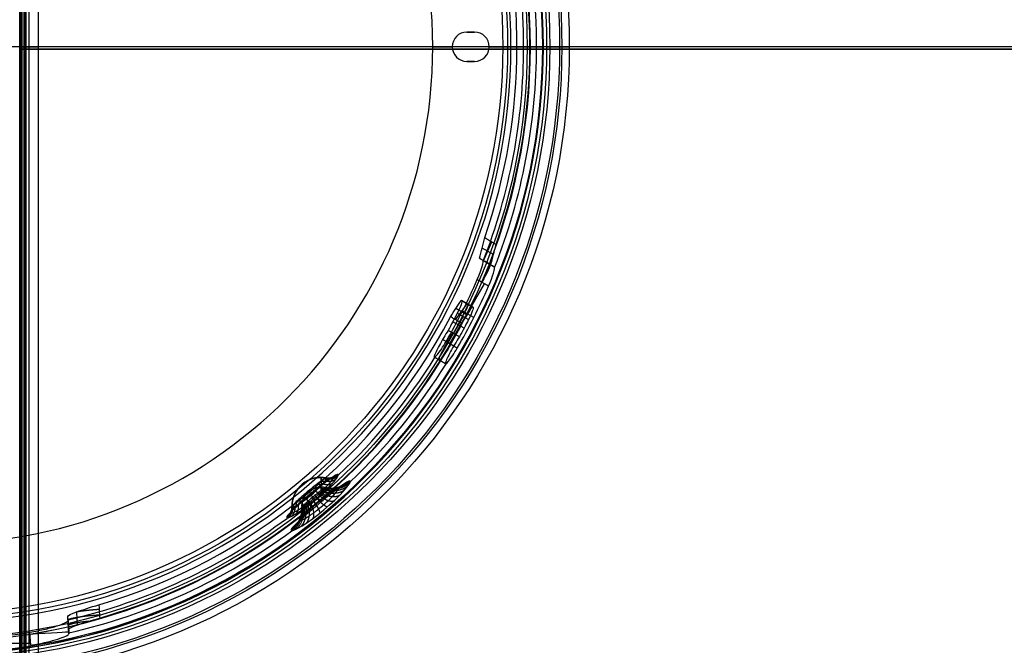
# Model space of a CAD drawing. Header units: millimetres. Extents: x -435 to 435, y -676 to 274.
# Tile 16 of 26: x 13 to 164, y -293 to -197. Entities that reach past the tile are written whole.
import ezdxf

# ---------------------------------------------------------------- set-up
doc = ezdxf.new("R2010")
doc.units = ezdxf.units.MM
doc.header["$MEASUREMENT"] = 0
for name, color, linetype, true_color in [('Canopy', 7, 'Continuous', 0x000000), ('Light Source', 7, 'Continuous', 0x000000), ('Tyvek Shade', 7, 'Continuous', 0x000000)]:
    doc.layers.add(name, color=color, linetype=linetype, true_color=true_color)

msp = doc.modelspace()

# ---------------------------------------------------------------- linework, layer by layer
at = {"layer": 'Canopy'}
for p, q in [((82.95, -198.6, 1363.45), (81.75, -198.6, 1363.45)), ((82.35, -198.6, 1362.45), (82.35, -198.6, 1364.45)), ((76.5, -200.85, 1362.45), (76.5, -200.85, 1364.45)), ((76.5, -200.85, 1362.45), (79.5, -200.85, 1362.45)), ((76.5, -200.85, 1364.45), (79.5, -200.85, 1364.45)), ((79.5, -200.85, 1362.45), (79.5, -200.85, 1364.45)), ((85.2, -200.85, 1362.45), (85.2, -200.85, 1364.45)), ((85.2, -200.85, 1362.45), (88.53, -200.85, 1362.45)), ((85.2, -200.85, 1364.45), (88.53, -200.85, 1364.45)), ((91.51, -200.85, 1359.14), (89.46, -200.85, 1339.66)), ((89.46, -200.85, 1339.66), (91.45, -200.85, 1339.45)), ((93.37, -200.85, 1353.57), (91.03, -200.85, 1331.31)), ((93.5, -200.85, 1358.93), (91.45, -200.85, 1339.45)), ((94.02, -200.85, 1331), (96.36, -200.85, 1353.26)), ((81.75, -203.1, 1363.45), (82.95, -203.1, 1363.45)), ((82.35, -203.1, 1362.45), (82.35, -203.1, 1364.45)), ((84.32, -233.77, 1342.67), (85.61, -230.86, 1339.53)), ((85.85, -232.83, 1340.99), (84.11, -231.82, 1341.2)), ((85.7, -234.56, 1345.52), (83.96, -233.56, 1345.73)), ((85.97, -234.72, 1348.51), (84.23, -233.72, 1348.72)), ((85.1, -234.22, 1348.61), (84.55, -233.9, 1342.64)), ((79.16, -246.55, 1351.52), (84.49, -237.33, 1351.52)), ((80.02, -242.84, 1339.56), (81.8, -240.4, 1342.55)), ((82.66, -240.89, 1343.2), (80.93, -239.9, 1343.41)), ((81.73, -240.35, 1342.56), (81.86, -240.43, 1344.06)), ((81.79, -242.12, 1340.95), (80.06, -241.13, 1341.16)), ((80.29, -241.83, 1346.14), (82.01, -242.83, 1345.93)), ((82.82, -242.51, 1351.4), (81.09, -241.52, 1351.61)), ((81.32, -244.16, 1345.92), (79.6, -243.16, 1346.13)), ((81.2, -242.36, 1346.03), (79.7, -244.95, 1346.03)), ((79.74, -246.89, 1345.42), (78.02, -245.89, 1345.63)), ((78.47, -249.62, 1348.41), (76.75, -248.62, 1348.61)), ((20.41, -288.79, 1347.39), (20.53, -290.82, 1347.39)), ((20.47, -289.82, 1350.45), (20.47, -289.82, 1344.39)), ((14.53, -290.91, 1356.45), (14.65, -292.93, 1356.45)), ((14.63, -292.63, 1356.45), (-3.4, -292.63, 1356.45))]:
    msp.add_line(p, q, dxfattribs=at)
for centre, radius in [((0, -200.85, 1364.15), 97.5), ((0, -200.85, 1353.26), 96.36), ((0, -200.85, 1364.31), 96.01), ((0, -200.85, 1364.46), 94.52), ((0, -200.85, 1331), 94.02), ((0, -200.85, 1353.57), 93.37), ((0, -200.85, 1331.31), 91.03), ((0, -200.85, 1324.07), 88.02), ((0, -200.85, 1326.98), 87.28)]:
    msp.add_circle(centre, radius, dxfattribs=at)
for centre, radius, start, end in [((0, -200.85, 1359.45), 93.53, 360, 180), ((0, -200.85, 1358.93), 93.5, 0, 180), ((0, -200.85, 1359.45), 91.53, 360, 180), ((0, -200.85, 1359.14), 91.51, 0, 180), ((0, -200.85, 1362.45), 88.53, 0, 180), ((0, -200.85, 1364.45), 88.53, 0, 180), ((0, -200.85, 1364.45), 76.5, 0, 180), ((0, -200.85, 1362.45), 76.5, 0, 180), ((0, -200.85, 1363.45), 76.5, 0, 180), ((0, -200.85, 1349.19), 92.48, 0, 24.1652), ((0, -200.85, 1349.4), 90.49, 0, 23.9581), ((0, -200.85, 1339.66), 89.46, 0, 20.6584), ((0, -200.85, 1339.45), 91.45, 0, 20.9407), ((81.75, -200.85, 1364.45), 2.25, 90, 270), ((81.75, -200.85, 1362.45), 2.25, 90, 270), ((81.75, -200.85, 1363.45), 2.25, 90, 270), ((82.95, -200.85, 1364.45), 2.25, 270, 90), ((82.95, -200.85, 1362.45), 2.25, 270, 90), ((82.95, -200.85, 1363.45), 2.25, 270, 90), ((0, -200.85, 1359.45), 93.53, 180, 360), ((0, -200.85, 1358.93), 93.5, 180, 0), ((0, -200.85, 1359.45), 91.53, 180, 360), ((0, -200.85, 1359.14), 91.51, 180, 0), ((0, -200.85, 1362.45), 88.53, 180, 0), ((0, -200.85, 1364.45), 88.53, 180, 0), ((0, -200.85, 1362.45), 76.5, 180, 0), ((0, -200.85, 1364.45), 76.5, 180, 0), ((0, -200.85, 1363.45), 76.5, 180, 0), ((0, -200.85, 1349.4), 90.49, 338.6263, 0), ((0, -200.85, 1339.66), 89.46, 340.8345, 0), ((0, -200.85, 1349.19), 92.48, 338.439, 0), ((0, -200.85, 1339.45), 91.45, 340.5937, 360), ((0, -200.85, 1339.66), 89.46, 286.3416, 332.3333), ((0, -200.85, 1339.45), 91.45, 286.0593, 332.2826), ((0, -200.85, 1349.4), 90.49, 313.2417, 328.1666), ((0, -200.85, 1349.19), 92.48, 313.6366, 328.2061), ((59.35, -271.58, 1348.41), 4.5, 79.1095, 180.8905), ((59.35, -271.58, 1348.41), 3, 76.2259, 183.7738), ((0, -200.85, 1349.4), 90.49, 283.0419, 306.7583), ((0, -200.85, 1349.19), 92.48, 282.8348, 306.3634), ((0, -200.85, 1356.45), 91.23, 267.8384, 279.1616)]:
    msp.add_arc(centre, radius, start, end, dxfattribs=at)
at = {"layer": 'Canopy', "extrusion": (1.87266e-15, 1, -1.45433e-14)}
msp.add_arc((0, 1673.15, -200.85), 360, 255.8485, 269.0291, dxfattribs=at)
at = {"layer": 'Canopy', "extrusion": (1.80103e-15, 1, -1.22078e-14)}
msp.add_arc((0, 1673.15, -200.85), 357, 255.8485, 269.0209, dxfattribs=at)
at = {"layer": 'Canopy', "extrusion": (-3.49829e-15, 1, -2.99762e-16)}
msp.add_arc((-86.06, 1331.83, -200.85), 5, 186, 255.8485, dxfattribs=at)
at = {"layer": 'Canopy', "extrusion": (1.98929e-15, 1, -1.25872e-15)}
msp.add_arc((-86.06, 1331.83, -200.85), 8, 186, 255.8485, dxfattribs=at)
at = {"layer": 'Canopy', "extrusion": (1.43678e-27, 1, -1.89478e-14)}
msp.add_arc((-88.53, 1359.45, -200.85), 3, 90, 180, dxfattribs=at)
at = {"layer": 'Canopy', "extrusion": (5.16231e-28, 1, -1.13687e-14)}
msp.add_arc((-88.53, 1359.45, -200.85), 5, 90, 180, dxfattribs=at)
at = {"layer": 'Canopy', "extrusion": (-2.96844e-12, 1, 3.11496e-13)}
msp.add_arc((-88.53, 1359.45, -200.85), 3, 180, 186, dxfattribs=at)
at = {"layer": 'Canopy', "extrusion": (0, 1, 0)}
for centre, radius, start, end in [((-88.53, 1359.45, -200.85), 3, 180, 186), ((-88.53, 1359.45, -200.85), 5, 180, 186), ((-59.35, 1348.41, -271.58), 4.5, 354.5791, 3.8649), ((-59.35, 1348.41, -271.58), 4.5, 3.8649, 25.2575), ((-59.35, 1348.41, -271.58), 3, 343.5478, 3.8642), ((-59.35, 1348.41, -271.58), 3, 3.8642, 36.3283)]:
    msp.add_arc(centre, radius, start, end, dxfattribs=at)
at = {"layer": 'Canopy', "extrusion": (-1.81998e-12, 1, 1.90788e-13)}
msp.add_arc((-88.53, 1359.45, -200.85), 5, 180, 186, dxfattribs=at)
at = {"layer": 'Canopy', "extrusion": (0.861281, -0.497261, -0.104528)}
for centre, radius, start, end in [((-163.29, 1361.17, 49.02), 3, 360, 90), ((-169.29, 1356.67, 49.65), 2, 0, 90), ((-173.94, 1361.17, 49.65), 3, 90, 303.5573)]:
    msp.add_arc(centre, radius, start, end, dxfattribs=at)
at = {"layer": 'Canopy', "extrusion": (1, 0, 0)}
for radius, start, end in [(4.5, 331.1696, 4.5994), (4.5, 4.5994, 45.0237), (3, 326.011, 4.5973), (3, 4.5973, 50.1749)]:
    msp.add_arc((-271.58, 1348.41, 59.35), radius, start, end, dxfattribs=at)
at = {"layer": 'Canopy', "extrusion": (-0.061049, 0.998135, 0)}
msp.add_arc((3.26, 1350.45, -291.55), 6, 90, 180, dxfattribs=at)
at = {"layer": 'Canopy'}
for points, degree in [([(81.75, -198.6, 1364.45), (82.35, -198.6, 1364.45), (82.95, -198.6, 1364.45)], 2), ([(81.75, -198.6, 1362.45), (82.35, -198.6, 1362.45), (82.95, -198.6, 1362.45)], 2), ([(81.75, -198.6, 1362.45), (81.75, -198.6, 1363.45), (81.75, -198.6, 1364.45)], 2), ([(82.95, -198.6, 1364.45), (82.95, -198.6, 1363.45), (82.95, -198.6, 1362.45)], 2), ([(94.52, -200.85, 1364.46), (93.94, -200.85, 1359.02), (93.37, -200.85, 1353.57)], 2), ([(97.5, -200.85, 1364.15), (96.01, -200.85, 1364.31), (94.52, -200.85, 1364.46)], 2), ([(96.36, -200.85, 1353.26), (96.93, -200.85, 1358.7), (97.5, -200.85, 1364.15)], 2), ([(81.75, -203.1, 1364.45), (81.75, -203.1, 1363.45), (81.75, -203.1, 1362.45)], 2), ([(82.95, -203.1, 1364.45), (82.35, -203.1, 1364.45), (81.75, -203.1, 1364.45)], 2), ([(82.95, -203.1, 1362.45), (82.35, -203.1, 1362.45), (81.75, -203.1, 1362.45)], 2), ([(82.95, -203.1, 1362.45), (82.95, -203.1, 1363.45), (82.95, -203.1, 1364.45)], 2), ([(83.68, -233.4, 1342.75), (83.97, -232.35, 1341.72), (84.25, -231.29, 1340.69), (84.51, -230.22, 1339.66)], 3), ([(84.51, -230.22, 1339.66), (84.7, -230.33, 1339.64), (85.09, -230.56, 1339.59), (85.67, -230.89, 1339.52), (86.06, -231.12, 1339.47), (86.26, -231.23, 1339.45)], 3), ([(85.42, -234.41, 1342.54), (85.72, -233.36, 1341.51), (86, -232.3, 1340.48), (86.26, -231.23, 1339.45)], 3), ([(83.35, -236.67, 1351.66), (84, -235.17, 1351.68), (84.38, -233.81, 1350.39), (84.23, -233.72, 1348.72)], 3), ([(85.42, -234.41, 1342.54), (84.55, -233.9, 1342.65), (83.68, -233.4, 1342.75)], 2), ([(84.23, -233.72, 1348.72), (84.14, -233.66, 1347.72), (83.95, -233.56, 1345.73), (83.77, -233.45, 1343.74), (83.68, -233.4, 1342.75)], 3), ([(84.23, -233.72, 1348.72), (85.1, -234.22, 1348.61), (85.97, -234.72, 1348.51)], 2), ([(85.97, -234.72, 1348.51), (85.88, -234.67, 1347.51), (85.7, -234.56, 1345.52), (85.51, -234.46, 1343.53), (85.42, -234.41, 1342.54)], 3), ([(85.09, -237.68, 1351.45), (85.74, -236.17, 1351.47), (86.13, -234.81, 1350.18), (85.97, -234.72, 1348.51)], 3), ([(78.56, -246.21, 1351.59), (80.35, -243.12, 1351.59), (81.94, -239.94, 1351.61), (83.35, -236.67, 1351.66)], 3), ([(80.29, -247.2, 1351.38), (82.07, -244.12, 1351.38), (83.67, -240.94, 1351.41), (85.09, -237.68, 1351.45)], 3), ([(85.09, -237.68, 1351.45), (84.22, -237.17, 1351.55), (83.35, -236.67, 1351.66)], 2), ([(79.23, -242.39, 1339.66), (79.79, -241.55, 1340.66), (80.33, -240.71, 1341.66), (80.86, -239.86, 1342.67)], 3), ([(81, -239.93, 1344.16), (81.1, -239.99, 1345.28), (80.78, -240.87, 1346.14), (80.29, -241.83, 1346.14)], 3), ([(80.86, -239.86, 1342.67), (80.91, -239.88, 1343.17), (80.95, -239.91, 1343.66), (81, -239.93, 1344.16)], 3), ([(80.86, -239.86, 1342.67), (81.73, -240.35, 1342.56), (82.59, -240.85, 1342.46)], 2), ([(82.73, -240.93, 1343.95), (81.86, -240.43, 1344.06), (81, -239.93, 1344.16)], 2), ([(80.29, -241.83, 1346.14), (79.83, -242.72, 1346.13), (79.37, -243.6, 1346.13), (78.88, -244.48, 1346.12)], 3), ([(80.96, -243.38, 1339.45), (81.52, -242.55, 1340.45), (82.06, -241.7, 1341.45), (82.59, -240.85, 1342.46)], 3), ([(82.73, -240.93, 1343.95), (82.83, -240.99, 1345.07), (82.51, -241.86, 1345.93), (82.01, -242.83, 1345.93)], 3), ([(82.59, -240.85, 1342.46), (82.64, -240.88, 1342.96), (82.68, -240.91, 1343.45), (82.73, -240.93, 1343.95)], 3), ([(80.96, -243.38, 1339.45), (80.77, -243.27, 1339.47), (80.38, -243.05, 1339.52), (79.81, -242.72, 1339.59), (79.43, -242.5, 1339.64), (79.23, -242.39, 1339.66)], 3), ([(82.01, -242.83, 1345.93), (81.56, -243.72, 1345.92), (81.09, -244.6, 1345.92), (80.61, -245.47, 1345.92)], 3), ([(80.61, -245.47, 1345.92), (79.74, -244.97, 1346.02), (78.88, -244.48, 1346.12)], 2), ([(78.56, -246.21, 1351.59), (79.43, -246.7, 1351.49), (80.29, -247.2, 1351.38)], 2), ([(56.47, -268.15, 1348.88), (57.5, -267.29, 1348.88), (58.91, -266.92, 1348.81), (60.23, -267.17, 1348.7)], 3), ([(54.86, -271.68, 1348.7), (54.84, -270.34, 1348.81), (55.45, -269.01, 1348.88), (56.47, -268.15, 1348.88)], 3), ([(20.51, -290.5, 1344.32), (20.5, -290.28, 1344.35), (20.47, -289.84, 1344.39), (20.43, -289.19, 1344.46), (20.4, -288.72, 1344.51), (20.39, -288.48, 1344.53)], 3), ([(20.43, -289.11, 1350.45), (20.42, -289.01, 1349.46), (20.41, -288.8, 1347.49), (20.39, -288.59, 1345.52), (20.39, -288.48, 1344.53)], 3), ([(20.43, -289.11, 1350.45), (20.49, -290.13, 1350.45), (20.55, -291.15, 1350.45)], 2), ([(20.51, -290.5, 1344.32), (20.49, -290.2, 1341.52), (22.72, -289.47, 1339.45), (25.3, -288.73, 1339.45)], 3), ([(20.55, -291.15, 1350.45), (20.54, -291.04, 1349.43), (20.53, -290.82, 1347.38), (20.52, -290.61, 1345.34), (20.51, -290.5, 1344.32)], 3)]:
    msp.add_open_spline(points, degree=degree, dxfattribs=at)
for points, knots in [([(78.88, -244.48, 1346.12), (78.43, -245.17, 1345.58), (77.94, -246.02, 1345.5), (77.13, -247.51, 1346.09), (76.81, -248.16, 1346.79), (76.67, -248.75, 1348.64), (76.86, -248.65, 1349.64), (77.59, -247.77, 1351.15), (78.09, -247.03, 1351.59), (78.56, -246.21, 1351.59)], [-1, -1, -1, -1, -0.744182, -0.744182, -0.489815, -0.489815, -0.244863, -0.244863, 0, 0, 0, 0]), ([(80.61, -245.47, 1345.92), (80.16, -246.16, 1345.37), (79.66, -247.01, 1345.29), (78.85, -248.5, 1345.88), (78.53, -249.16, 1346.58), (78.4, -249.75, 1348.43), (78.58, -249.65, 1349.43), (79.31, -248.77, 1350.94), (79.81, -248.02, 1351.38), (80.29, -247.2, 1351.38)], [0, 0, 0, 0, 0.255831, 0.255831, 0.510203, 0.510203, 0.755143, 0.755143, 1, 1, 1, 1]), ([(61.98, -266.66, 1348.62), (61.78, -266.43, 1345.73), (59.91, -267.88, 1343.46), (55.61, -271.5, 1343.46), (53.86, -273.08, 1345.73), (54.05, -273.32, 1348.62)], [0, 0, 0, 0, 0.499522, 0.499522, 1, 1, 1, 1]), ([(54.05, -273.32, 1348.62), (54.14, -273.42, 1349.97), (54.68, -273.2, 1351.3), (56.31, -272.19, 1353.19), (57.41, -271.4, 1353.75), (59.51, -269.64, 1353.76), (60.48, -268.7, 1353.19), (61.76, -267.26, 1351.29), (62.07, -266.77, 1349.97), (61.98, -266.66, 1348.62)], [0, 0, 0, 0, 0.250085, 0.250085, 0.500052, 0.500052, 0.75005, 0.75005, 1, 1, 1, 1]), ([(63.8, -267.68, 1348.42), (63.58, -267.41, 1345.13), (61.41, -269.14, 1342.64), (56.58, -273.19, 1342.64), (54.51, -275.02, 1345.12), (54.74, -275.29, 1348.42)], [0, 0, 0, 0, 0.499655, 0.499655, 1, 1, 1, 1]), ([(61.16, -267.13, 1348.64), (61.14, -267.1, 1348.27), (61.02, -267.11, 1347.53), (60.64, -267.31, 1346.49), (60.09, -267.69, 1345.6), (59.39, -268.22, 1344.9), (58.59, -268.87, 1344.45), (57.73, -269.58, 1344.29), (56.88, -270.3, 1344.43), (56.09, -270.99, 1344.86), (55.43, -271.59, 1345.54), (54.94, -272.09, 1346.44), (54.66, -272.44, 1347.5), (54.63, -272.56, 1348.26), (54.65, -272.59, 1348.64)], [0, 0, 0, 0, 0.083622, 0.166888, 0.249773, 0.332213, 0.41445, 0.496666, 0.57893, 0.661523, 0.744291, 0.828374, 0.914445, 1, 1, 1, 1]), ([(54.65, -272.59, 1348.64), (54.68, -272.62, 1349.01), (54.8, -272.63, 1349.75), (55.21, -272.46, 1350.78), (55.8, -272.12, 1351.67), (56.54, -271.64, 1352.37), (57.38, -271.03, 1352.81), (58.24, -270.34, 1352.97), (59.08, -269.6, 1352.83), (59.84, -268.88, 1352.41), (60.46, -268.22, 1351.73), (60.92, -267.68, 1350.84), (61.17, -267.29, 1349.78), (61.19, -267.16, 1349.02), (61.16, -267.13, 1348.64)], [0, 0, 0, 0, 0.0832926, 0.1665676, 0.2495566, 0.332131, 0.4143553, 0.4964276, 0.578644, 0.6613336, 0.7441983, 0.8283185, 0.9144131, 1, 1, 1, 1]), ([(54.74, -275.29, 1348.42), (54.96, -275.55, 1351.67), (57.35, -274.13, 1354.16), (62.21, -270.05, 1354.16), (64.02, -267.94, 1351.68), (63.8, -267.68, 1348.42)], [0, 0, 0, 0, 0.499604, 0.499604, 1, 1, 1, 1]), ([(60.23, -267.17, 1348.7), (60.21, -267.15, 1348.39), (60.11, -267.15, 1347.77), (59.79, -267.32, 1346.91), (59.33, -267.64, 1346.16), (58.75, -268.08, 1345.59), (58.09, -268.61, 1345.22), (57.39, -269.19, 1345.09), (56.7, -269.78, 1345.2), (56.05, -270.34, 1345.55), (55.51, -270.85, 1346.12), (55.1, -271.26, 1346.86), (54.86, -271.55, 1347.75), (54.84, -271.65, 1348.39), (54.86, -271.68, 1348.7)], [0, 0, 0, 0, 0.083622, 0.166888, 0.249773, 0.332213, 0.41445, 0.496666, 0.57893, 0.661523, 0.744291, 0.828374, 0.914445, 1, 1, 1, 1]), ([(54.86, -271.68, 1348.7), (54.88, -271.7, 1349.01), (54.98, -271.7, 1349.63), (55.32, -271.56, 1350.49), (55.82, -271.29, 1351.23), (56.43, -270.89, 1351.8), (57.11, -270.39, 1352.16), (57.82, -269.82, 1352.29), (58.51, -269.22, 1352.18), (59.13, -268.63, 1351.84), (59.64, -268.08, 1351.28), (60.02, -267.63, 1350.54), (60.23, -267.31, 1349.66), (60.25, -267.2, 1349.02), (60.23, -267.17, 1348.7)], [0, 0, 0, 0, 0.083293, 0.166568, 0.249557, 0.332131, 0.414355, 0.496428, 0.578644, 0.661334, 0.744198, 0.828319, 0.914413, 1, 1, 1, 1]), ([(62.07, -268.65, 1348.46), (62.04, -268.63, 1348.15), (61.95, -268.63, 1347.53), (61.65, -268.78, 1346.64), (61.22, -269.08, 1345.86), (60.65, -269.5, 1345.21), (59.99, -270.03, 1344.74), (59.25, -270.63, 1344.49), (58.5, -271.27, 1344.48), (57.77, -271.89, 1344.71), (57.13, -272.46, 1345.16), (56.6, -272.95, 1345.8), (56.21, -273.34, 1346.58), (56, -273.62, 1347.49), (55.97, -273.72, 1348.14), (56, -273.75, 1348.46)], [0, 0, 0, 0, 0.077023, 0.152683, 0.228566, 0.304795, 0.381446, 0.458447, 0.535528, 0.612335, 0.688838, 0.764669, 0.841124, 0.920229, 1, 1, 1, 1]), ([(56, -273.75, 1348.46), (56.02, -273.77, 1348.77), (56.12, -273.78, 1349.39), (56.44, -273.65, 1350.27), (56.91, -273.4, 1351.05), (57.52, -273.02, 1351.69), (58.22, -272.53, 1352.16), (58.97, -271.95, 1352.4), (59.73, -271.32, 1352.41), (60.43, -270.68, 1352.19), (61.04, -270.07, 1351.74), (61.53, -269.54, 1351.11), (61.88, -269.1, 1350.33), (62.07, -268.79, 1349.43), (62.09, -268.68, 1348.78), (62.07, -268.65, 1348.46)], [0, 0, 0, 0, 0.0769728, 0.1525788, 0.2285608, 0.3049765, 0.3816944, 0.458554, 0.5354392, 0.6121777, 0.6887127, 0.7645462, 0.8409577, 0.9201014, 1, 1, 1, 1]), ([(57.43, -269.29, 1348.72), (57.07, -269.59, 1348.72), (56.78, -269.98, 1348.71), (56.41, -270.85, 1348.66), (56.33, -271.32, 1348.63), (56.36, -271.79, 1348.59)], [0, 0, 0, 0, 1.413632, 1.413632, 2.826934, 2.826934, 2.826934, 2.826934]), ([(60.08, -268.67, 1348.59), (60.07, -268.66, 1348.39), (60.01, -268.66, 1348), (59.82, -268.75, 1347.44), (59.54, -268.94, 1346.95), (59.2, -269.2, 1346.55), (58.79, -269.52, 1346.26), (58.35, -269.89, 1346.11), (57.89, -270.27, 1346.11), (57.46, -270.64, 1346.25), (57.07, -270.99, 1346.52), (56.74, -271.29, 1346.91), (56.5, -271.54, 1347.4), (56.36, -271.71, 1347.97), (56.35, -271.78, 1348.39), (56.36, -271.79, 1348.59)], [0, 0, 0, 0, 0.077023, 0.152683, 0.228566, 0.304795, 0.381446, 0.458447, 0.535528, 0.612335, 0.688838, 0.764669, 0.841124, 0.920229, 1, 1, 1, 1]), ([(56.36, -271.79, 1348.59), (56.37, -271.81, 1348.79), (56.44, -271.81, 1349.18), (56.64, -271.73, 1349.74), (56.94, -271.58, 1350.23), (57.31, -271.34, 1350.62), (57.74, -271.04, 1350.91), (58.19, -270.7, 1351.05), (58.65, -270.32, 1351.06), (59.07, -269.93, 1350.92), (59.44, -269.56, 1350.65), (59.74, -269.23, 1350.27), (59.96, -268.96, 1349.78), (60.08, -268.76, 1349.21), (60.09, -268.69, 1348.8), (60.08, -268.67, 1348.59)], [0, 0, 0, 0, 0.076973, 0.152579, 0.228561, 0.304976, 0.381694, 0.458554, 0.535439, 0.612178, 0.688713, 0.764546, 0.840958, 0.920101, 1, 1, 1, 1]), ([(60.08, -268.67, 1348.59), (59.62, -268.56, 1348.63), (59.14, -268.56, 1348.66), (58.22, -268.77, 1348.71), (57.79, -268.99, 1348.72), (57.43, -269.29, 1348.72)], [-2.826934, -2.826934, -2.826934, -2.826934, -1.413632, -1.413632, 0, 0, 0, 0]), ([(20.39, -288.48, 1344.53), (20.38, -288.34, 1343.18), (20.93, -288.08, 1341.93), (22.65, -287.46, 1340.2), (23.86, -287.08, 1339.66), (25.17, -286.7, 1339.66)], [-1, -1, -1, -1, -0.50086, -0.50086, 0, 0, 0, 0]), ([(25.17, -286.7, 1339.66), (25.19, -286.94, 1339.63), (25.22, -287.47, 1339.58), (25.26, -288.15, 1339.51), (25.29, -288.58, 1339.47), (25.3, -288.73, 1339.45)], [-1, -1, -1, -1, -0.643912, -0.220095, 0, 0, 0, 0]), ([(14.53, -290.91, 1356.45), (15.45, -290.76, 1356.45), (16.24, -290.6, 1356.25), (17.64, -290.27, 1355.62), (18.23, -290.1, 1355.19), (19.24, -289.78, 1354.16), (19.65, -289.62, 1353.55), (20.25, -289.34, 1352.15), (20.43, -289.21, 1351.36), (20.43, -289.11, 1350.45)], [-1, -1, -1, -1, -0.749451, -0.749451, -0.499893, -0.499893, -0.250371, -0.250371, 0, 0, 0, 0]), ([(21.9, -289.8, 1340.87), (21.89, -289.68, 1340.89), (21.86, -289.3, 1340.92), (21.82, -288.63, 1340.99), (21.79, -288.07, 1341.05), (21.77, -287.78, 1341.08), (21.77, -287.78, 1341.08)], [0.260593, 0.260593, 0.260593, 0.260593, 0.600264, 1.415094, 2.283754, 2.294021, 2.294021, 2.294021, 2.294021]), ([(14.65, -292.93, 1356.45), (15.57, -292.78, 1356.45), (16.36, -292.62, 1356.25), (17.76, -292.29, 1355.62), (18.36, -292.13, 1355.19), (19.37, -291.81, 1354.15), (19.78, -291.65, 1353.55), (20.37, -291.37, 1352.14), (20.56, -291.24, 1351.35), (20.55, -291.15, 1350.45)], [0, 0, 0, 0, 0.250544, 0.250544, 0.500137, 0.500137, 0.749643, 0.749643, 1, 1, 1, 1])]:
    msp.add_open_spline(points, degree=3, knots=knots, dxfattribs=at)
for points, weights in [([(60.63, -267.39, 1344.99), (60.32, -267.74, 1345.44), (59.84, -267.84, 1345.87), (59.31, -267.66, 1346.19)], [1.05488913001, 0.980514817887, 0.98172293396, 1.05851347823]), ([(61.3, -266.93, 1346.06), (60.91, -267.34, 1346.37), (60.35, -267.49, 1346.68), (59.77, -267.35, 1346.93)], [1.05662515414, 0.980500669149, 0.981130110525, 1.05851347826]), ([(63.14, -267.92, 1345.76), (62.28, -268.82, 1346.38), (61.07, -269.13, 1346.99), (59.8, -268.77, 1347.45)], [1.06421913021, 0.977995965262, 0.97859779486, 1.06602461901]), ([(61.63, -267.37, 1351.25), (61.19, -267.73, 1350.92), (60.6, -267.83, 1350.66), (59.99, -267.66, 1350.52)], [1.05660419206, 0.980500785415, 0.981137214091, 1.05851347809]), ([(63.58, -267.69, 1347.04), (62.62, -268.65, 1347.36), (61.31, -269.01, 1347.71), (59.99, -268.67, 1348)], [1.06554135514, 0.977992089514, 0.978153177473, 1.06602461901]), ([(63.76, -267.92, 1349.85), (62.76, -268.83, 1349.5), (61.41, -269.14, 1349.27), (60.07, -268.77, 1349.2)], [1.06537971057, 0.977992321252, 0.978207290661, 1.0660246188]), ([(61.76, -266.68, 1347.3), (61.31, -267.12, 1347.46), (60.7, -267.31, 1347.63), (60.08, -267.18, 1347.78)], [1.05797929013, 0.980495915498, 0.980673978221, 1.0585134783]), ([(63.8, -267.68, 1348.42), (62.79, -268.65, 1348.41), (61.44, -269.01, 1348.47), (60.08, -268.67, 1348.59)], [1.06602462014, 0.977991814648, 0.977991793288, 1.06602455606]), ([(61.94, -266.9, 1349.98), (61.46, -267.32, 1349.81), (60.84, -267.48, 1349.69), (60.2, -267.33, 1349.64)], [1.05797467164, 0.980495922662, 0.980675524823, 1.05851347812]), ([(60.23, -267.17, 1348.7), (60.87, -267.3, 1348.65), (61.5, -267.11, 1348.62), (61.98, -266.66, 1348.62)], [1.05851342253, 0.980495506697, 0.980495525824, 1.05851347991]), ([(57.81, -269.65, 1343.46), (57.84, -269.71, 1344.1), (57.7, -269.54, 1344.69), (57.39, -269.19, 1345.13)], [1.05139939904, 0.980572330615, 0.982943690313, 1.05851347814]), ([(58.83, -268.81, 1343.65), (58.74, -268.97, 1344.26), (58.47, -268.9, 1344.84), (58.09, -268.62, 1345.26)], [1.05190914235, 0.980561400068, 0.982762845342, 1.05851347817]), ([(59.42, -269.68, 1353.6), (59.25, -269.73, 1352.98), (58.92, -269.57, 1352.46), (58.5, -269.22, 1352.15)], [1.05183235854, 0.98056298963, 0.98279002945, 1.058513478]), ([(59.79, -268.03, 1344.17), (59.58, -268.3, 1344.72), (59.2, -268.32, 1345.24), (58.74, -268.1, 1345.62)], [1.05319068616, 0.980537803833, 0.982312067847, 1.0585134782]), ([(60.33, -268.81, 1353.1), (60.05, -268.98, 1352.55), (59.61, -268.92, 1352.08), (59.11, -268.63, 1351.8)], [1.05302959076, 0.98054046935, 0.982368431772, 1.05851347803]), ([(61.64, -269.01, 1343.7), (61.12, -269.63, 1344.8), (60.23, -269.71, 1345.84), (59.19, -269.21, 1346.57)], [1.06032384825, 0.978034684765, 0.979934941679, 1.06602461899]), ([(62.48, -268.37, 1344.62), (61.77, -269.16, 1345.51), (60.7, -269.37, 1346.36), (59.53, -268.95, 1346.97)], [1.06233460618, 0.978009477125, 0.979239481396, 1.066024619]), ([(61.08, -268.03, 1352.31), (60.71, -268.3, 1351.85), (60.18, -268.32, 1351.47), (59.62, -268.1, 1351.25)], [1.05477412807, 0.98051608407, 0.981762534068, 1.05851347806]), ([(62.94, -269.05, 1352.29), (62.12, -269.67, 1351.37), (60.95, -269.74, 1350.63), (59.73, -269.24, 1350.25)], [1.06206600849, 0.978012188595, 0.97933172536, 1.06602461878]), ([(63.46, -268.4, 1351.17), (62.52, -269.19, 1350.51), (61.25, -269.39, 1350.01), (59.94, -268.97, 1349.77)], [1.06399088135, 0.977997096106, 0.978675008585, 1.06602461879]), ([(55.05, -272.07, 1344.93), (55.45, -271.83, 1345.38), (55.62, -271.38, 1345.82), (55.53, -270.83, 1346.14)], [1.05483575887, 0.980515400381, 0.98174130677, 1.05851347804]), ([(55.85, -271.34, 1344.12), (56.14, -271.18, 1344.68), (56.22, -270.82, 1345.2), (56.07, -270.33, 1345.59)], [1.05307113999, 0.980539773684, 0.982353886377, 1.05851347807]), ([(56.38, -272.11, 1353.05), (56.6, -271.86, 1352.5), (56.62, -271.42, 1352.04), (56.44, -270.87, 1351.77)], [1.05317757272, 0.980538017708, 0.982316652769, 1.0585134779]), ([(56.49, -273.32, 1343.63), (57.18, -272.94, 1344.75), (57.39, -272.09, 1345.8), (57.08, -270.98, 1346.54)], [1.06016441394, 0.978037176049, 0.979990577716, 1.06602461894]), ([(56.79, -270.52, 1343.62), (56.96, -270.46, 1344.24), (56.93, -270.2, 1344.82), (56.71, -269.77, 1345.24)], [1.05184936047, 0.980562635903, 0.982784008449, 1.05851347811]), ([(57.38, -271.38, 1353.57), (57.47, -271.22, 1352.96), (57.38, -270.86, 1352.44), (57.12, -270.37, 1352.13)], [1.05190786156, 0.980561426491, 0.982763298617, 1.05851347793]), ([(57.44, -272.49, 1343), (57.9, -272.29, 1344.27), (57.91, -271.62, 1345.45), (57.46, -270.64, 1346.27)], [1.0585320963, 0.978066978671, 0.980564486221, 1.06602461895]), ([(58.41, -270.55, 1353.75), (58.38, -270.5, 1353.12), (58.16, -270.23, 1352.58), (57.82, -269.81, 1352.25)], [1.05139949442, 0.98057232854, 0.982943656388, 1.05851347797]), ([(58.5, -271.59, 1342.68), (58.71, -271.6, 1344.02), (58.49, -271.12, 1345.26), (57.9, -270.27, 1346.13)], [1.05763439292, 0.978086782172, 0.980883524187, 1.06602461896]), ([(59.18, -272.58, 1354.11), (59.23, -272.36, 1352.77), (58.87, -271.67, 1351.66), (58.19, -270.69, 1351.03)], [1.05766862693, 0.978085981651, 0.980871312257, 1.06602461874]), ([(59.59, -270.67, 1342.69), (59.55, -270.89, 1344.03), (59.09, -270.61, 1345.27), (58.35, -269.89, 1346.14)], [1.0576723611, 0.978085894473, 0.980869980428, 1.06602461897]), ([(60.28, -271.66, 1354.12), (60.07, -271.65, 1352.78), (59.48, -271.17, 1351.67), (58.64, -270.31, 1351.04)], [1.0576322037, 0.978086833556, 0.980884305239, 1.06602461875]), ([(60.66, -269.79, 1343.04), (60.37, -270.22, 1344.3), (59.69, -270.13, 1345.47), (58.79, -269.53, 1346.29)], [1.05864232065, 0.978064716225, 0.980525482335, 1.06602461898]), ([(61.31, -270.73, 1353.81), (60.86, -270.94, 1352.54), (60.05, -270.65, 1351.49), (59.06, -269.93, 1350.9)], [1.05850458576, 0.97806754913, 0.980574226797, 1.06602461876]), ([(62.21, -269.84, 1353.18), (61.56, -270.27, 1352.06), (60.55, -270.17, 1351.13), (59.43, -269.57, 1350.63)], [1.06010308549, 0.97803815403, 0.980011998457, 1.06602461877]), ([(54.05, -273.32, 1348.62), (54.58, -272.92, 1348.62), (54.87, -272.33, 1348.65), (54.86, -271.68, 1348.7)], [1.05851348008, 0.980495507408, 0.98049550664, 1.05851347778]), ([(54.11, -273.1, 1347.27), (54.63, -272.73, 1347.43), (54.91, -272.16, 1347.61), (54.89, -271.53, 1347.76)], [1.05801514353, 0.98049586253, 0.980661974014, 1.05851347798]), ([(54.28, -273.32, 1349.95), (54.78, -272.92, 1349.78), (55.04, -272.33, 1349.66), (55.02, -271.68, 1349.62)], [1.0579524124, 0.980495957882, 0.980682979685, 1.05851347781]), ([(54.46, -272.67, 1345.99), (54.93, -272.35, 1346.31), (55.17, -271.84, 1346.63), (55.13, -271.23, 1346.88)], [1.05666734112, 0.980500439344, 0.981115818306, 1.05851347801]), ([(56.36, -271.79, 1348.59), (56.45, -273.19, 1348.47), (55.86, -274.45, 1348.41), (54.74, -275.29, 1348.42)], [1.06602461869, 0.977991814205, 0.977991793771, 1.06602455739]), ([(54.77, -273.11, 1351.18), (55.21, -272.74, 1350.86), (55.41, -272.18, 1350.6), (55.35, -271.54, 1350.47)], [1.05659366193, 0.980500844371, 0.981140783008, 1.05851347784]), ([(54.79, -275.06, 1346.99), (55.9, -274.28, 1347.32), (56.48, -273.06, 1347.68), (56.38, -271.7, 1347.98)], [1.06543611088, 0.977992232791, 0.978188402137, 1.06602461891]), ([(54.97, -275.29, 1349.8), (56.04, -274.46, 1349.46), (56.58, -273.19, 1349.24), (56.46, -271.8, 1349.18)], [1.06549214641, 0.977992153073, 0.978169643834, 1.0660246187]), ([(55.13, -274.63, 1345.66), (56.16, -273.95, 1346.3), (56.66, -272.82, 1346.94), (56.52, -271.52, 1347.41)], [1.06407995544, 0.97799663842, 0.978644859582, 1.06602461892]), ([(55.45, -275.1, 1351.07), (56.4, -274.31, 1350.44), (56.84, -273.08, 1349.95), (56.66, -271.72, 1349.73)], [1.06413746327, 0.977996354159, 0.978625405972, 1.06602461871]), ([(55.49, -272.7, 1352.24), (55.83, -272.38, 1351.79), (55.95, -271.86, 1351.42), (55.84, -271.26, 1351.2)], [1.05486454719, 0.980515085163, 0.98173139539, 1.05851347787]), ([(55.71, -274.05, 1344.53), (56.59, -273.5, 1345.44), (56.97, -272.49, 1346.31), (56.76, -271.28, 1346.93)], [1.06215316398, 0.978011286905, 0.979301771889, 1.06602461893]), ([(56.16, -274.72, 1352.2), (56.94, -274.01, 1351.3), (57.22, -272.86, 1350.58), (56.95, -271.56, 1350.21)], [1.06224953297, 0.978010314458, 0.979268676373, 1.06602461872]), ([(57.06, -274.15, 1353.12), (57.62, -273.57, 1352.01), (57.71, -272.55, 1351.1), (57.32, -271.33, 1350.6)], [1.06025834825, 0.978035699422, 0.979957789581, 1.06602461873]), ([(58.09, -273.42, 1353.77), (58.4, -273.01, 1352.51), (58.27, -272.14, 1351.47), (57.74, -271.04, 1350.88)], [1.05861040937, 0.978065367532, 0.980536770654, 1.06602461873]), ([(25.22, -287.42, 1339.58), (23.91, -287.51, 1339.61), (22.66, -287.64, 1340.13), (21.72, -287.8, 1341.14)], [1.16616872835, 1.05329768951, 0.997927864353, 1.00005925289]), ([(25.27, -288.28, 1339.5), (22.4, -288.47, 1339.56), (20.41, -288.8, 1341.61), (20.43, -289.09, 1344.47)], [1.16616872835, 0.944664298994, 0.944610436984, 1.16600714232]), ([(23.6, -289.23, 1339.76), (21.6, -289.44, 1340.55), (20.46, -289.69, 1342.32), (20.47, -289.9, 1344.39)], [1.0454813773, 0.957216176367, 0.997422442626, 1.16610017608])]:
    msp.add_rational_spline(points, weights, degree=3, dxfattribs=at)
at = {"layer": 'Light Source', "color": 7, "true_color": 0xffffff}
for p, q in [((13.2, -575.85, -216.65), (13.2, 174.15, -216.65)), ((13.52, -575.85, -215.95), (13.52, 174.15, -215.95)), ((13.81, -575.85, -217.35), (13.81, 174.15, -217.35)), ((13.84, 174.15, -215.95), (13.84, -575.85, -215.95)), ((15.82, 174.15, -218.25), (15.82, -575.85, -218.25)), ((15.84, 174.15, -217.95), (15.84, -575.85, -217.95)), ((13.2, -200.85, -215.95), (13.84, -200.85, -215.95)), ((13.2, -200.85, -217.35), (13.2, -200.85, -215.95)), ((14.42, -200.85, -217.35), (13.2, -200.85, -217.35))]:
    msp.add_line(p, q, dxfattribs=at)
at = {"layer": 'Light Source', "color": 7, "true_color": 0xffffff, "extrusion": (0, 1, 0)}
for centre, radius, start, end in [((0, -215.85, -200.85), 16, 188.6269, 351.3731), ((0, -215.85, -200.85), 14.5, 185.9378, 354.0622), ((-13.84, -217.95, -200.85), 2, 90, 188.6269)]:
    msp.add_arc(centre, radius, start, end, dxfattribs=at)
at = {"layer": 'Light Source'}
for points in [[(13, -575.85, -200.85), (13, -200.85, -200.85), (13, 174.15, -200.85)], [(14, -575.85, -201.85), (14, -200.85, -201.85), (14, 174.15, -201.85)], [(14, -575.85, -215.9), (14, -200.85, -215.9), (14, 174.15, -215.9)], [(14, -575.85, -217.4), (14, -200.85, -217.4), (14, 174.15, -217.4)], [(14, -575.85, -218.4), (14, -200.85, -218.4), (14, 174.15, -218.4)]]:
    msp.add_open_spline(points, degree=2, dxfattribs=at)
at = {"layer": 'Light Source', "color": 7, "true_color": 0xffffff}
for points in [[(13.2, 174.15, -215.95), (13.2, -200.85, -215.95), (13.2, -575.85, -215.95)], [(13.2, 174.15, -217.35), (13.2, -200.85, -217.35), (13.2, -575.85, -217.35)], [(14.42, 174.15, -217.35), (14.42, -200.85, -217.35), (14.42, -575.85, -217.35)]]:
    msp.add_open_spline(points, degree=2, dxfattribs=at)
at = {"layer": 'Tyvek Shade', "color": 7, "true_color": 0xffffff}
for p, q in [((434.54, -200.85, -369.67), (0, -200.85, -369.67)), ((435, -200.85, -369.85), (0, -200.85, -369.85))]:
    msp.add_line(p, q, dxfattribs=at)
at = {"layer": 'Tyvek Shade', "color": 7, "true_color": 0xffffff, "extrusion": (0, 1, 0)}
for centre, radius, start, end in [((0, -841.39, -201.2), 641.36, 91.16142, 132.6504), ((0, -841.39, -201.24), 641.54, 91.1611, 132.69156)]:
    msp.add_arc(centre, radius, start, end, dxfattribs=at)
at = {"layer": 'Tyvek Shade', "color": 7, "true_color": 0xffffff}
for points, knots in [([(435, -200.85, -369.85), (435, -138.65, -369.85), (426.61, -75.34, -361.69), (390.86, 41.42, -332.13), (363.42, 94.7, -310.83), (305.76, 161.18, -276.96), (283.75, 181.01, -265.44), (235.63, 214.88, -244.13), (209.31, 229.03, -234.28), (125.95, 262.78, -209.66), (64.26, 274.15, -199.85), (0, 274.15, -199.85)], [0, 0, 0, 0, 0.2475024, 0.2475024, 0.4963902, 0.4963902, 0.6209767, 0.6209767, 0.7478354, 0.7478354, 0.999998, 0.999998, 0.999998, 0.999998]), ([(0, 273.65, -200.03), (64.25, 273.65, -200.03), (125.85, 262.27, -209.83), (209.08, 228.55, -234.4), (235.37, 214.41, -244.23), (283.42, 180.59, -265.48), (305.38, 160.81, -276.96), (363.21, 94.16, -310.88), (390.62, 40.77, -332.13), (426.36, -75.93, -361.64), (434.54, -139.19, -369.67), (434.54, -200.85, -369.67)], [-0.999998, -0.999998, -0.999998, -0.999998, -0.7492033, -0.7492033, -0.6229136, -0.6229136, -0.4989161, -0.4989161, -0.25046, -0.25046, 0, 0, 0, 0]), ([(434.54, -200.85, -369.67), (434.54, -247.9, -369.67), (429.8, -294.79, -365.17), (410.17, -384.82, -348.17), (395.26, -427.95, -335.64), (353.15, -507.29, -305.38), (326.11, -542.6, -287.93), (261.51, -600.95, -254.64), (223.74, -624.34, -238.7), (139.46, -658.43, -213.86), (93.62, -669.03, -205.17), (31.32, -674.64, -200.61), (15.65, -675.34, -200.05), (0, -675.34, -200.05)], [0, 0, 0, 0, 0.0624108, 0.0624108, 0.1248216, 0.1248216, 0.1876728, 0.1876728, 0.250524, 0.250524, 0.3125884, 0.3125884, 0.33325, 0.33325, 0.33325, 0.33325]), ([(0, -675.85, -199.88), (15.67, -675.85, -199.87), (31.36, -675.15, -200.43), (93.75, -669.53, -205), (139.66, -658.92, -213.72), (224, -624.8, -238.6), (261.81, -601.39, -254.57), (326.47, -543, -287.94), (353.55, -507.63, -305.43), (395.69, -428.2, -335.75), (410.62, -385.03, -348.3), (430.26, -294.91, -365.34), (435, -247.96, -369.85), (435, -200.85, -369.85)], [-0.3332159, -0.3332159, -0.3332159, -0.3332159, -0.312574, -0.312574, -0.2505527, -0.2505527, -0.1876956, -0.1876956, -0.1248385, -0.1248385, -0.0624192, -0.0624192, 0, 0, 0, 0])]:
    msp.add_open_spline(points, degree=3, knots=knots, dxfattribs=at)

doc.saveas('drawing.dxf')
